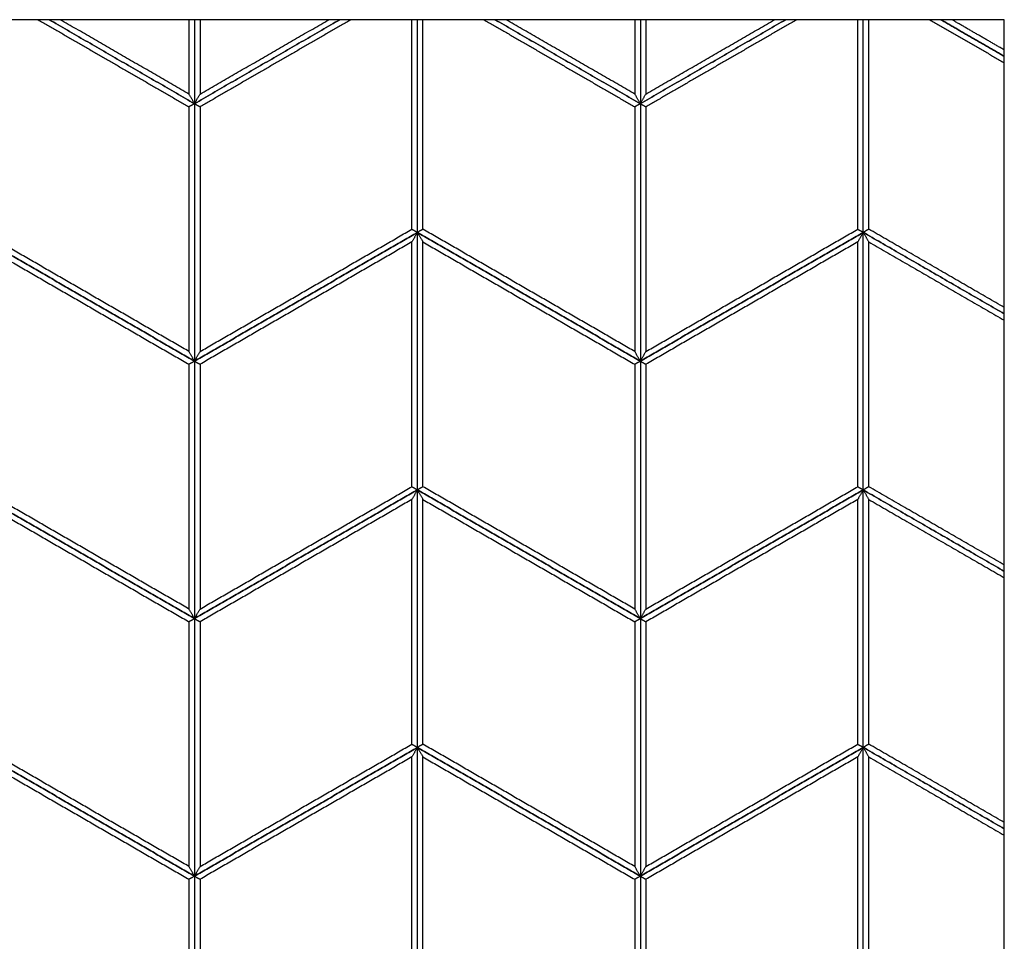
# Model space of a CAD drawing. Header units: millimetres. Extents: x 3130.24 to 3136.88, y 1607.75 to 1610.07.
# Tile 4 of 19: x 3131.3 to 3132.06, y 1608.46 to 1609.18. Entities that reach past the tile are written whole.
import ezdxf

# ---------------------------------------------------------------- set-up
doc = ezdxf.new("R2010")
doc.units = ezdxf.units.MM
doc.layers.add('Make2D', color=7, linetype='Continuous', true_color=0x000000)
doc.layers.add('Make2D$Visible$Curves', color=7, linetype='Continuous', true_color=0x000000)

# ---------------------------------------------------------------- blocks, each defined once
blk = doc.blocks.new('Cissus1')
at = {"layer": 'Make2D'}
blk.add_lwpolyline([(3132.06472, 1607.74874), (3132.06472, 1609.18103), (3130.63242, 1609.18103), (3130.63242, 1607.74874)], close=True, dxfattribs=at)
at = {"layer": 'Make2D$Visible$Curves', "color": 18, "lineweight": -3, "true_color": 0x000000}
for points, degree in [([(3131.31364, 1609.18103), (3131.37228, 1609.14718), (3131.43092, 1609.11332)], 2), ([(3131.43521, 1609.1158), (3131.37872, 1609.14842), (3131.32223, 1609.18103)], 2), ([(3131.32223, 1609.18103), (3131.37872, 1609.14842), (3131.43521, 1609.1158)], 2), ([(3131.43092, 1609.12325), (3131.38087, 1609.15214), (3131.33083, 1609.18103)], 2), ([(3131.43092, 1609.18103), (3131.43092, 1609.15214), (3131.43092, 1609.12325)], 2), ([(3131.43521, 1609.18103), (3131.43521, 1609.14842), (3131.43521, 1609.1158)], 2), ([(3131.43521, 1609.1158), (3131.4917, 1609.14842), (3131.54819, 1609.18103)], 2), ([(3131.43521, 1609.18103), (3131.43521, 1609.14842), (3131.43521, 1609.1158)], 2), ([(3131.54819, 1609.18103), (3131.4917, 1609.14842), (3131.43521, 1609.1158)], 2), ([(3131.43951, 1609.18103), (3131.43951, 1609.15214), (3131.43951, 1609.12325)], 2), ([(3131.43951, 1609.12325), (3131.48955, 1609.15214), (3131.5396, 1609.18103)], 2), ([(3131.55679, 1609.18103), (3131.49815, 1609.14718), (3131.43951, 1609.11332)], 2), ([(3131.6042, 1609.01824), (3131.6042, 1609.09964), (3131.6042, 1609.18103)], 2), ([(3131.6085, 1609.01576), (3131.6085, 1609.0984), (3131.6085, 1609.18103)], 2), ([(3131.6085, 1609.01576), (3131.6085, 1609.0984), (3131.6085, 1609.18103)], 2), ([(3131.61279, 1609.01824), (3131.61279, 1609.09964), (3131.61279, 1609.18103)], 2), ([(3131.66021, 1609.18103), (3131.71885, 1609.14718), (3131.77748, 1609.11332)], 2), ([(3131.78178, 1609.1158), (3131.72529, 1609.14842), (3131.6688, 1609.18103)], 2), ([(3131.6688, 1609.18103), (3131.72529, 1609.14842), (3131.78178, 1609.1158)], 2), ([(3131.77748, 1609.12325), (3131.72744, 1609.15214), (3131.67739, 1609.18103)], 2), ([(3131.77748, 1609.18103), (3131.77748, 1609.15214), (3131.77748, 1609.12325)], 2), ([(3131.78178, 1609.18103), (3131.78178, 1609.14842), (3131.78178, 1609.1158)], 2), ([(3131.78178, 1609.18103), (3131.78178, 1609.14842), (3131.78178, 1609.1158)], 2), ([(3131.78178, 1609.1158), (3131.83827, 1609.14842), (3131.89476, 1609.18103)], 2), ([(3131.89476, 1609.18103), (3131.83827, 1609.14842), (3131.78178, 1609.1158)], 2), ([(3131.78608, 1609.18103), (3131.78608, 1609.15214), (3131.78608, 1609.12325)], 2), ([(3131.78608, 1609.12325), (3131.83612, 1609.15214), (3131.88617, 1609.18103)], 2), ([(3131.90336, 1609.18103), (3131.84472, 1609.14718), (3131.78608, 1609.11332)], 2), ([(3131.95077, 1609.01824), (3131.95077, 1609.09964), (3131.95077, 1609.18103)], 2), ([(3131.95507, 1609.01576), (3131.95507, 1609.0984), (3131.95507, 1609.18103)], 2), ([(3131.95507, 1609.01576), (3131.95507, 1609.0984), (3131.95507, 1609.18103)], 2), ([(3131.95936, 1609.01824), (3131.95936, 1609.09964), (3131.95936, 1609.18103)], 2), ([(3132.00678, 1609.18103), (3132.03575, 1609.16431), (3132.06472, 1609.14758)], 2), ([(3132.06472, 1609.15254), (3132.04004, 1609.16679), (3132.01537, 1609.18103)], 2), ([(3132.01537, 1609.18103), (3132.04004, 1609.16679), (3132.06472, 1609.15254)], 2), ([(3132.06472, 1609.1575), (3132.04434, 1609.16927), (3132.02396, 1609.18103)], 2), ([(3131.43521, 1609.1158), (3131.43505, 1609.11608), (3131.43474, 1609.11663), (3131.43426, 1609.11746), (3131.43378, 1609.11829), (3131.4333, 1609.11911), (3131.43283, 1609.11994), (3131.43235, 1609.12077), (3131.43187, 1609.12159), (3131.43139, 1609.12242), (3131.43107, 1609.12297), (3131.43092, 1609.12325)], 3), ([(3131.43521, 1609.1158), (3131.43537, 1609.11608), (3131.43569, 1609.11663), (3131.43617, 1609.11746), (3131.43664, 1609.11829), (3131.43712, 1609.11911), (3131.4376, 1609.11994), (3131.43808, 1609.12077), (3131.43855, 1609.12159), (3131.43903, 1609.12242), (3131.43935, 1609.12297), (3131.43951, 1609.12325)], 3), ([(3131.78178, 1609.1158), (3131.78162, 1609.11608), (3131.7813, 1609.11663), (3131.78083, 1609.11746), (3131.78035, 1609.11829), (3131.77987, 1609.11911), (3131.77939, 1609.11994), (3131.77892, 1609.12077), (3131.77844, 1609.12159), (3131.77796, 1609.12242), (3131.77764, 1609.12297), (3131.77748, 1609.12325)], 3), ([(3131.78178, 1609.1158), (3131.78194, 1609.11608), (3131.78226, 1609.11663), (3131.78274, 1609.11746), (3131.78321, 1609.11829), (3131.78369, 1609.11911), (3131.78417, 1609.11994), (3131.78465, 1609.12077), (3131.78512, 1609.12159), (3131.7856, 1609.12242), (3131.78592, 1609.12297), (3131.78608, 1609.12325)], 3), ([(3131.43521, 1609.1158), (3131.43505, 1609.11571), (3131.43474, 1609.11553), (3131.43426, 1609.11525), (3131.43378, 1609.11498), (3131.4333, 1609.1147), (3131.43283, 1609.11443), (3131.43235, 1609.11415), (3131.43187, 1609.11388), (3131.43139, 1609.1136), (3131.43107, 1609.11342), (3131.43092, 1609.11332)], 3), ([(3131.43092, 1609.11332), (3131.43092, 1609.01824), (3131.43092, 1608.92316)], 2), ([(3131.43521, 1609.1158), (3131.43521, 1609.01576), (3131.43521, 1608.91571)], 2), ([(3131.43521, 1609.1158), (3131.43537, 1609.11571), (3131.43569, 1609.11553), (3131.43617, 1609.11525), (3131.43664, 1609.11498), (3131.43712, 1609.1147), (3131.4376, 1609.11443), (3131.43808, 1609.11415), (3131.43855, 1609.11388), (3131.43903, 1609.1136), (3131.43935, 1609.11342), (3131.43951, 1609.11332)], 3), ([(3131.43521, 1609.1158), (3131.43521, 1609.01576), (3131.43521, 1608.91571)], 2), ([(3131.43951, 1609.11332), (3131.43951, 1609.01824), (3131.43951, 1608.92316)], 2), ([(3131.78178, 1609.1158), (3131.78162, 1609.11571), (3131.7813, 1609.11553), (3131.78083, 1609.11525), (3131.78035, 1609.11498), (3131.77987, 1609.1147), (3131.77939, 1609.11443), (3131.77892, 1609.11415), (3131.77844, 1609.11388), (3131.77796, 1609.1136), (3131.77764, 1609.11342), (3131.77748, 1609.11332)], 3), ([(3131.77748, 1609.11332), (3131.77748, 1609.01824), (3131.77748, 1608.92316)], 2), ([(3131.78178, 1609.1158), (3131.78178, 1609.01576), (3131.78178, 1608.91571)], 2), ([(3131.78178, 1609.1158), (3131.78178, 1609.01576), (3131.78178, 1608.91571)], 2), ([(3131.78178, 1609.1158), (3131.78194, 1609.11571), (3131.78226, 1609.11553), (3131.78274, 1609.11525), (3131.78321, 1609.11498), (3131.78369, 1609.1147), (3131.78417, 1609.11443), (3131.78465, 1609.11415), (3131.78512, 1609.11388), (3131.7856, 1609.1136), (3131.78592, 1609.11342), (3131.78608, 1609.11332)], 3), ([(3131.78608, 1609.11332), (3131.78608, 1609.01824), (3131.78608, 1608.92316)], 2), ([(3131.43092, 1608.92316), (3131.34857, 1608.9707), (3131.26622, 1609.01824)], 2), ([(3131.43951, 1608.92316), (3131.52185, 1608.9707), (3131.6042, 1609.01824)], 2), ([(3131.6042, 1609.01824), (3131.60436, 1609.01815), (3131.60468, 1609.01796), (3131.60516, 1609.01769), (3131.60563, 1609.01741), (3131.60611, 1609.01714), (3131.60659, 1609.01686), (3131.60706, 1609.01659), (3131.60754, 1609.01631), (3131.60802, 1609.01603), (3131.60834, 1609.01585), (3131.6085, 1609.01576)], 3), ([(3131.61279, 1609.01824), (3131.61263, 1609.01815), (3131.61232, 1609.01796), (3131.61184, 1609.01769), (3131.61136, 1609.01741), (3131.61088, 1609.01714), (3131.61041, 1609.01686), (3131.60993, 1609.01659), (3131.60945, 1609.01631), (3131.60897, 1609.01603), (3131.60866, 1609.01585), (3131.6085, 1609.01576)], 3), ([(3131.77748, 1608.92316), (3131.69514, 1608.9707), (3131.61279, 1609.01824)], 2), ([(3131.78608, 1608.92316), (3131.86842, 1608.9707), (3131.95077, 1609.01824)], 2), ([(3131.95077, 1609.01824), (3131.95093, 1609.01815), (3131.95125, 1609.01796), (3131.95172, 1609.01769), (3131.9522, 1609.01741), (3131.95268, 1609.01714), (3131.95316, 1609.01686), (3131.95363, 1609.01659), (3131.95411, 1609.01631), (3131.95459, 1609.01603), (3131.95491, 1609.01585), (3131.95507, 1609.01576)], 3), ([(3131.95936, 1609.01824), (3131.9592, 1609.01815), (3131.95889, 1609.01796), (3131.95841, 1609.01769), (3131.95793, 1609.01741), (3131.95745, 1609.01714), (3131.95698, 1609.01686), (3131.9565, 1609.01659), (3131.95602, 1609.01631), (3131.95554, 1609.01603), (3131.95523, 1609.01585), (3131.95507, 1609.01576)], 3), ([(3132.06472, 1608.95741), (3132.01204, 1608.98783), (3131.95936, 1609.01824)], 2), ([(3131.26193, 1609.01576), (3131.34857, 1608.96574), (3131.43521, 1608.91571)], 2), ([(3131.43521, 1608.91571), (3131.34857, 1608.96574), (3131.26193, 1609.01576)], 2), ([(3131.6085, 1609.01576), (3131.52185, 1608.96574), (3131.43521, 1608.91571)], 2), ([(3131.43521, 1608.91571), (3131.52185, 1608.96574), (3131.6085, 1609.01576)], 2), ([(3131.6085, 1609.01576), (3131.60834, 1609.01548), (3131.60802, 1609.01493), (3131.60754, 1609.01411), (3131.60706, 1609.01328), (3131.60659, 1609.01245), (3131.60611, 1609.01162), (3131.60563, 1609.0108), (3131.60516, 1609.00997), (3131.60468, 1609.00914), (3131.60436, 1609.00859), (3131.6042, 1609.00832)], 3), ([(3131.6085, 1608.81567), (3131.6085, 1608.91571), (3131.6085, 1609.01576)], 2), ([(3131.6085, 1608.81567), (3131.6085, 1608.91571), (3131.6085, 1609.01576)], 2), ([(3131.6085, 1609.01576), (3131.69514, 1608.96574), (3131.78178, 1608.91571)], 2), ([(3131.6085, 1609.01576), (3131.60866, 1609.01548), (3131.60897, 1609.01493), (3131.60945, 1609.01411), (3131.60993, 1609.01328), (3131.61041, 1609.01245), (3131.61088, 1609.01162), (3131.61136, 1609.0108), (3131.61184, 1609.00997), (3131.61232, 1609.00914), (3131.61263, 1609.00859), (3131.61279, 1609.00832)], 3), ([(3131.78178, 1608.91571), (3131.69514, 1608.96574), (3131.6085, 1609.01576)], 2), ([(3131.95507, 1609.01576), (3131.86842, 1608.96574), (3131.78178, 1608.91571)], 2), ([(3131.78178, 1608.91571), (3131.86842, 1608.96574), (3131.95507, 1609.01576)], 2), ([(3131.95507, 1609.01576), (3131.95491, 1609.01548), (3131.95459, 1609.01493), (3131.95411, 1609.01411), (3131.95363, 1609.01328), (3131.95316, 1609.01245), (3131.95268, 1609.01162), (3131.9522, 1609.0108), (3131.95172, 1609.00997), (3131.95125, 1609.00914), (3131.95093, 1609.00859), (3131.95077, 1609.00832)], 3), ([(3131.95507, 1608.81567), (3131.95507, 1608.91571), (3131.95507, 1609.01576)], 2), ([(3131.95507, 1609.01576), (3131.95523, 1609.01548), (3131.95554, 1609.01493), (3131.95602, 1609.01411), (3131.9565, 1609.01328), (3131.95698, 1609.01245), (3131.95745, 1609.01162), (3131.95793, 1609.0108), (3131.95841, 1609.00997), (3131.95889, 1609.00914), (3131.9592, 1609.00859), (3131.95936, 1609.00832)], 3), ([(3131.95507, 1608.81567), (3131.95507, 1608.91571), (3131.95507, 1609.01576)], 2), ([(3131.95507, 1609.01576), (3132.00989, 1608.98411), (3132.06472, 1608.95245)], 2), ([(3132.06472, 1608.95245), (3132.00989, 1608.98411), (3131.95507, 1609.01576)], 2), ([(3131.26622, 1609.00832), (3131.34857, 1608.96077), (3131.43092, 1608.91323)], 2), ([(3131.6042, 1609.00832), (3131.52185, 1608.96077), (3131.43951, 1608.91323)], 2), ([(3131.6042, 1608.81815), (3131.6042, 1608.91323), (3131.6042, 1609.00832)], 2), ([(3131.61279, 1608.81815), (3131.61279, 1608.91323), (3131.61279, 1609.00832)], 2), ([(3131.61279, 1609.00832), (3131.69514, 1608.96077), (3131.77748, 1608.91323)], 2), ([(3131.95077, 1609.00832), (3131.86842, 1608.96077), (3131.78608, 1608.91323)], 2), ([(3131.95077, 1608.81815), (3131.95077, 1608.91323), (3131.95077, 1609.00832)], 2), ([(3131.95936, 1608.81815), (3131.95936, 1608.91323), (3131.95936, 1609.00832)], 2), ([(3131.95936, 1609.00832), (3132.01204, 1608.9779), (3132.06472, 1608.94749)], 2), ([(3131.43521, 1608.91571), (3131.43505, 1608.91599), (3131.43474, 1608.91654), (3131.43426, 1608.91737), (3131.43378, 1608.91819), (3131.4333, 1608.91902), (3131.43283, 1608.91985), (3131.43235, 1608.92067), (3131.43187, 1608.9215), (3131.43139, 1608.92233), (3131.43107, 1608.92288), (3131.43092, 1608.92316)], 3), ([(3131.43521, 1608.91571), (3131.43537, 1608.91599), (3131.43569, 1608.91654), (3131.43617, 1608.91737), (3131.43664, 1608.91819), (3131.43712, 1608.91902), (3131.4376, 1608.91985), (3131.43808, 1608.92067), (3131.43855, 1608.9215), (3131.43903, 1608.92233), (3131.43935, 1608.92288), (3131.43951, 1608.92316)], 3), ([(3131.78178, 1608.91571), (3131.78162, 1608.91599), (3131.7813, 1608.91654), (3131.78083, 1608.91737), (3131.78035, 1608.91819), (3131.77987, 1608.91902), (3131.77939, 1608.91985), (3131.77892, 1608.92067), (3131.77844, 1608.9215), (3131.77796, 1608.92233), (3131.77764, 1608.92288), (3131.77748, 1608.92316)], 3), ([(3131.78178, 1608.91571), (3131.78194, 1608.91599), (3131.78226, 1608.91654), (3131.78274, 1608.91737), (3131.78321, 1608.91819), (3131.78369, 1608.91902), (3131.78417, 1608.91985), (3131.78465, 1608.92067), (3131.78512, 1608.9215), (3131.7856, 1608.92233), (3131.78592, 1608.92288), (3131.78608, 1608.92316)], 3), ([(3131.43521, 1608.91571), (3131.43505, 1608.91562), (3131.43474, 1608.91544), (3131.43426, 1608.91516), (3131.43378, 1608.91489), (3131.4333, 1608.91461), (3131.43283, 1608.91433), (3131.43235, 1608.91406), (3131.43187, 1608.91378), (3131.43139, 1608.91351), (3131.43107, 1608.91332), (3131.43092, 1608.91323)], 3), ([(3131.43092, 1608.91323), (3131.43092, 1608.81815), (3131.43092, 1608.72306)], 2), ([(3131.43521, 1608.91571), (3131.43521, 1608.81567), (3131.43521, 1608.71562)], 2), ([(3131.43521, 1608.91571), (3131.43537, 1608.91562), (3131.43569, 1608.91544), (3131.43617, 1608.91516), (3131.43664, 1608.91489), (3131.43712, 1608.91461), (3131.4376, 1608.91433), (3131.43808, 1608.91406), (3131.43855, 1608.91378), (3131.43903, 1608.91351), (3131.43935, 1608.91332), (3131.43951, 1608.91323)], 3), ([(3131.43521, 1608.91571), (3131.43521, 1608.81567), (3131.43521, 1608.71562)], 2), ([(3131.43951, 1608.91323), (3131.43951, 1608.81815), (3131.43951, 1608.72306)], 2), ([(3131.78178, 1608.91571), (3131.78162, 1608.91562), (3131.7813, 1608.91544), (3131.78083, 1608.91516), (3131.78035, 1608.91489), (3131.77987, 1608.91461), (3131.77939, 1608.91433), (3131.77892, 1608.91406), (3131.77844, 1608.91378), (3131.77796, 1608.91351), (3131.77764, 1608.91332), (3131.77748, 1608.91323)], 3), ([(3131.77748, 1608.91323), (3131.77748, 1608.81815), (3131.77748, 1608.72306)], 2), ([(3131.78178, 1608.91571), (3131.78178, 1608.81567), (3131.78178, 1608.71562)], 2), ([(3131.78178, 1608.91571), (3131.78178, 1608.81567), (3131.78178, 1608.71562)], 2), ([(3131.78178, 1608.91571), (3131.78194, 1608.91562), (3131.78226, 1608.91544), (3131.78274, 1608.91516), (3131.78321, 1608.91489), (3131.78369, 1608.91461), (3131.78417, 1608.91433), (3131.78465, 1608.91406), (3131.78512, 1608.91378), (3131.7856, 1608.91351), (3131.78592, 1608.91332), (3131.78608, 1608.91323)], 3), ([(3131.78608, 1608.91323), (3131.78608, 1608.81815), (3131.78608, 1608.72306)], 2), ([(3131.43092, 1608.72306), (3131.34857, 1608.77061), (3131.26622, 1608.81815)], 2), ([(3131.43951, 1608.72306), (3131.52185, 1608.77061), (3131.6042, 1608.81815)], 2), ([(3131.6042, 1608.81815), (3131.60436, 1608.81806), (3131.60468, 1608.81787), (3131.60516, 1608.8176), (3131.60563, 1608.81732), (3131.60611, 1608.81705), (3131.60659, 1608.81677), (3131.60706, 1608.81649), (3131.60754, 1608.81622), (3131.60802, 1608.81594), (3131.60834, 1608.81576), (3131.6085, 1608.81567)], 3), ([(3131.61279, 1608.81815), (3131.61263, 1608.81806), (3131.61232, 1608.81787), (3131.61184, 1608.8176), (3131.61136, 1608.81732), (3131.61088, 1608.81705), (3131.61041, 1608.81677), (3131.60993, 1608.81649), (3131.60945, 1608.81622), (3131.60897, 1608.81594), (3131.60866, 1608.81576), (3131.6085, 1608.81567)], 3), ([(3131.77748, 1608.72306), (3131.69514, 1608.77061), (3131.61279, 1608.81815)], 2), ([(3131.78608, 1608.72306), (3131.86842, 1608.77061), (3131.95077, 1608.81815)], 2), ([(3131.95077, 1608.81815), (3131.95093, 1608.81806), (3131.95125, 1608.81787), (3131.95172, 1608.8176), (3131.9522, 1608.81732), (3131.95268, 1608.81705), (3131.95316, 1608.81677), (3131.95363, 1608.81649), (3131.95411, 1608.81622), (3131.95459, 1608.81594), (3131.95491, 1608.81576), (3131.95507, 1608.81567)], 3), ([(3131.95936, 1608.81815), (3131.9592, 1608.81806), (3131.95889, 1608.81787), (3131.95841, 1608.8176), (3131.95793, 1608.81732), (3131.95745, 1608.81705), (3131.95698, 1608.81677), (3131.9565, 1608.81649), (3131.95602, 1608.81622), (3131.95554, 1608.81594), (3131.95523, 1608.81576), (3131.95507, 1608.81567)], 3), ([(3132.06472, 1608.75732), (3132.01204, 1608.78773), (3131.95936, 1608.81815)], 2), ([(3131.26193, 1608.81567), (3131.34857, 1608.76564), (3131.43521, 1608.71562)], 2), ([(3131.43521, 1608.71562), (3131.34857, 1608.76564), (3131.26193, 1608.81567)], 2), ([(3131.6085, 1608.81567), (3131.52185, 1608.76564), (3131.43521, 1608.71562)], 2), ([(3131.43521, 1608.71562), (3131.52185, 1608.76564), (3131.6085, 1608.81567)], 2), ([(3131.6085, 1608.81567), (3131.60834, 1608.81539), (3131.60802, 1608.81484), (3131.60754, 1608.81401), (3131.60706, 1608.81319), (3131.60659, 1608.81236), (3131.60611, 1608.81153), (3131.60563, 1608.81071), (3131.60516, 1608.80988), (3131.60468, 1608.80905), (3131.60436, 1608.8085), (3131.6042, 1608.80822)], 3), ([(3131.6085, 1608.61558), (3131.6085, 1608.71562), (3131.6085, 1608.81567)], 2), ([(3131.6085, 1608.61558), (3131.6085, 1608.71562), (3131.6085, 1608.81567)], 2), ([(3131.6085, 1608.81567), (3131.69514, 1608.76564), (3131.78178, 1608.71562)], 2), ([(3131.6085, 1608.81567), (3131.60866, 1608.81539), (3131.60897, 1608.81484), (3131.60945, 1608.81401), (3131.60993, 1608.81319), (3131.61041, 1608.81236), (3131.61088, 1608.81153), (3131.61136, 1608.81071), (3131.61184, 1608.80988), (3131.61232, 1608.80905), (3131.61263, 1608.8085), (3131.61279, 1608.80822)], 3), ([(3131.78178, 1608.71562), (3131.69514, 1608.76564), (3131.6085, 1608.81567)], 2), ([(3131.95507, 1608.81567), (3131.86842, 1608.76564), (3131.78178, 1608.71562)], 2), ([(3131.78178, 1608.71562), (3131.86842, 1608.76564), (3131.95507, 1608.81567)], 2), ([(3131.95507, 1608.81567), (3131.95491, 1608.81539), (3131.95459, 1608.81484), (3131.95411, 1608.81401), (3131.95363, 1608.81319), (3131.95316, 1608.81236), (3131.95268, 1608.81153), (3131.9522, 1608.81071), (3131.95172, 1608.80988), (3131.95125, 1608.80905), (3131.95093, 1608.8085), (3131.95077, 1608.80822)], 3), ([(3131.95507, 1608.61558), (3131.95507, 1608.71562), (3131.95507, 1608.81567)], 2), ([(3131.95507, 1608.81567), (3131.95523, 1608.81539), (3131.95554, 1608.81484), (3131.95602, 1608.81401), (3131.9565, 1608.81319), (3131.95698, 1608.81236), (3131.95745, 1608.81153), (3131.95793, 1608.81071), (3131.95841, 1608.80988), (3131.95889, 1608.80905), (3131.9592, 1608.8085), (3131.95936, 1608.80822)], 3), ([(3131.95507, 1608.61558), (3131.95507, 1608.71562), (3131.95507, 1608.81567)], 2), ([(3131.95507, 1608.81567), (3132.00989, 1608.78401), (3132.06472, 1608.75236)], 2), ([(3132.06472, 1608.75236), (3132.00989, 1608.78401), (3131.95507, 1608.81567)], 2), ([(3131.26622, 1608.80822), (3131.34857, 1608.76068), (3131.43092, 1608.71314)], 2), ([(3131.6042, 1608.80822), (3131.52185, 1608.76068), (3131.43951, 1608.71314)], 2), ([(3131.6042, 1608.61806), (3131.6042, 1608.71314), (3131.6042, 1608.80822)], 2), ([(3131.61279, 1608.61806), (3131.61279, 1608.71314), (3131.61279, 1608.80822)], 2), ([(3131.61279, 1608.80822), (3131.69514, 1608.76068), (3131.77748, 1608.71314)], 2), ([(3131.95077, 1608.80822), (3131.86842, 1608.76068), (3131.78608, 1608.71314)], 2), ([(3131.95077, 1608.61806), (3131.95077, 1608.71314), (3131.95077, 1608.80822)], 2), ([(3131.95936, 1608.61806), (3131.95936, 1608.71314), (3131.95936, 1608.80822)], 2), ([(3131.95936, 1608.80822), (3132.01204, 1608.77781), (3132.06472, 1608.7474)], 2), ([(3131.43521, 1608.71562), (3131.43505, 1608.7159), (3131.43474, 1608.71645), (3131.43426, 1608.71728), (3131.43378, 1608.7181), (3131.4333, 1608.71893), (3131.43283, 1608.71976), (3131.43235, 1608.72058), (3131.43187, 1608.72141), (3131.43139, 1608.72224), (3131.43107, 1608.72279), (3131.43092, 1608.72306)], 3), ([(3131.43521, 1608.71562), (3131.43537, 1608.7159), (3131.43569, 1608.71645), (3131.43617, 1608.71728), (3131.43664, 1608.7181), (3131.43712, 1608.71893), (3131.4376, 1608.71976), (3131.43808, 1608.72058), (3131.43855, 1608.72141), (3131.43903, 1608.72224), (3131.43935, 1608.72279), (3131.43951, 1608.72306)], 3), ([(3131.78178, 1608.71562), (3131.78162, 1608.7159), (3131.7813, 1608.71645), (3131.78083, 1608.71728), (3131.78035, 1608.7181), (3131.77987, 1608.71893), (3131.77939, 1608.71976), (3131.77892, 1608.72058), (3131.77844, 1608.72141), (3131.77796, 1608.72224), (3131.77764, 1608.72279), (3131.77748, 1608.72306)], 3), ([(3131.78178, 1608.71562), (3131.78194, 1608.7159), (3131.78226, 1608.71645), (3131.78274, 1608.71728), (3131.78321, 1608.7181), (3131.78369, 1608.71893), (3131.78417, 1608.71976), (3131.78465, 1608.72058), (3131.78512, 1608.72141), (3131.7856, 1608.72224), (3131.78592, 1608.72279), (3131.78608, 1608.72306)], 3), ([(3131.43521, 1608.71562), (3131.43505, 1608.71553), (3131.43474, 1608.71535), (3131.43426, 1608.71507), (3131.43378, 1608.71479), (3131.4333, 1608.71452), (3131.43283, 1608.71424), (3131.43235, 1608.71397), (3131.43187, 1608.71369), (3131.43139, 1608.71342), (3131.43107, 1608.71323), (3131.43092, 1608.71314)], 3), ([(3131.43092, 1608.71314), (3131.43092, 1608.61806), (3131.43092, 1608.52297)], 2), ([(3131.43521, 1608.71562), (3131.43521, 1608.61558), (3131.43521, 1608.51553)], 2), ([(3131.43521, 1608.71562), (3131.43537, 1608.71553), (3131.43569, 1608.71535), (3131.43617, 1608.71507), (3131.43664, 1608.71479), (3131.43712, 1608.71452), (3131.4376, 1608.71424), (3131.43808, 1608.71397), (3131.43855, 1608.71369), (3131.43903, 1608.71342), (3131.43935, 1608.71323), (3131.43951, 1608.71314)], 3), ([(3131.43521, 1608.71562), (3131.43521, 1608.61558), (3131.43521, 1608.51553)], 2), ([(3131.43951, 1608.71314), (3131.43951, 1608.61806), (3131.43951, 1608.52297)], 2), ([(3131.78178, 1608.71562), (3131.78162, 1608.71553), (3131.7813, 1608.71535), (3131.78083, 1608.71507), (3131.78035, 1608.71479), (3131.77987, 1608.71452), (3131.77939, 1608.71424), (3131.77892, 1608.71397), (3131.77844, 1608.71369), (3131.77796, 1608.71342), (3131.77764, 1608.71323), (3131.77748, 1608.71314)], 3), ([(3131.77748, 1608.71314), (3131.77748, 1608.61806), (3131.77748, 1608.52297)], 2), ([(3131.78178, 1608.71562), (3131.78178, 1608.61558), (3131.78178, 1608.51553)], 2), ([(3131.78178, 1608.71562), (3131.78178, 1608.61558), (3131.78178, 1608.51553)], 2), ([(3131.78178, 1608.71562), (3131.78194, 1608.71553), (3131.78226, 1608.71535), (3131.78274, 1608.71507), (3131.78321, 1608.71479), (3131.78369, 1608.71452), (3131.78417, 1608.71424), (3131.78465, 1608.71397), (3131.78512, 1608.71369), (3131.7856, 1608.71342), (3131.78592, 1608.71323), (3131.78608, 1608.71314)], 3), ([(3131.78608, 1608.71314), (3131.78608, 1608.61806), (3131.78608, 1608.52297)], 2), ([(3131.43521, 1608.51553), (3131.34857, 1608.56555), (3131.26193, 1608.61558)], 2), ([(3131.26193, 1608.61558), (3131.34857, 1608.56555), (3131.43521, 1608.51553)], 2), ([(3131.43092, 1608.52297), (3131.34857, 1608.57051), (3131.26622, 1608.61806)], 2), ([(3131.43521, 1608.51553), (3131.52185, 1608.56555), (3131.6085, 1608.61558)], 2), ([(3131.6085, 1608.61558), (3131.52185, 1608.56555), (3131.43521, 1608.51553)], 2), ([(3131.43951, 1608.52297), (3131.52185, 1608.57051), (3131.6042, 1608.61806)], 2), ([(3131.6042, 1608.61806), (3131.60436, 1608.61796), (3131.60468, 1608.61778), (3131.60516, 1608.6175), (3131.60563, 1608.61723), (3131.60611, 1608.61695), (3131.60659, 1608.61668), (3131.60706, 1608.6164), (3131.60754, 1608.61613), (3131.60802, 1608.61585), (3131.60834, 1608.61567), (3131.6085, 1608.61558)], 3), ([(3131.6085, 1608.61558), (3131.60834, 1608.6153), (3131.60802, 1608.61475), (3131.60754, 1608.61392), (3131.60706, 1608.61309), (3131.60659, 1608.61227), (3131.60611, 1608.61144), (3131.60563, 1608.61061), (3131.60516, 1608.60979), (3131.60468, 1608.60896), (3131.60436, 1608.60841), (3131.6042, 1608.60813)], 3), ([(3131.61279, 1608.61806), (3131.61263, 1608.61796), (3131.61232, 1608.61778), (3131.61184, 1608.6175), (3131.61136, 1608.61723), (3131.61088, 1608.61695), (3131.61041, 1608.61668), (3131.60993, 1608.6164), (3131.60945, 1608.61613), (3131.60897, 1608.61585), (3131.60866, 1608.61567), (3131.6085, 1608.61558)], 3), ([(3131.78178, 1608.51553), (3131.69514, 1608.56555), (3131.6085, 1608.61558)], 2), ([(3131.6085, 1608.41548), (3131.6085, 1608.51553), (3131.6085, 1608.61558)], 2), ([(3131.6085, 1608.41548), (3131.6085, 1608.51553), (3131.6085, 1608.61558)], 2), ([(3131.6085, 1608.61558), (3131.69514, 1608.56555), (3131.78178, 1608.51553)], 2), ([(3131.6085, 1608.61558), (3131.60866, 1608.6153), (3131.60897, 1608.61475), (3131.60945, 1608.61392), (3131.60993, 1608.61309), (3131.61041, 1608.61227), (3131.61088, 1608.61144), (3131.61136, 1608.61061), (3131.61184, 1608.60979), (3131.61232, 1608.60896), (3131.61263, 1608.60841), (3131.61279, 1608.60813)], 3), ([(3131.77748, 1608.52297), (3131.69514, 1608.57051), (3131.61279, 1608.61806)], 2), ([(3131.78178, 1608.51553), (3131.86842, 1608.56555), (3131.95507, 1608.61558)], 2), ([(3131.95507, 1608.61558), (3131.86842, 1608.56555), (3131.78178, 1608.51553)], 2), ([(3131.78608, 1608.52297), (3131.86842, 1608.57051), (3131.95077, 1608.61806)], 2), ([(3131.95077, 1608.61806), (3131.95093, 1608.61796), (3131.95125, 1608.61778), (3131.95172, 1608.6175), (3131.9522, 1608.61723), (3131.95268, 1608.61695), (3131.95316, 1608.61668), (3131.95363, 1608.6164), (3131.95411, 1608.61613), (3131.95459, 1608.61585), (3131.95491, 1608.61567), (3131.95507, 1608.61558)], 3), ([(3131.95507, 1608.61558), (3131.95491, 1608.6153), (3131.95459, 1608.61475), (3131.95411, 1608.61392), (3131.95363, 1608.61309), (3131.95316, 1608.61227), (3131.95268, 1608.61144), (3131.9522, 1608.61061), (3131.95172, 1608.60979), (3131.95125, 1608.60896), (3131.95093, 1608.60841), (3131.95077, 1608.60813)], 3), ([(3131.95936, 1608.61806), (3131.9592, 1608.61796), (3131.95889, 1608.61778), (3131.95841, 1608.6175), (3131.95793, 1608.61723), (3131.95745, 1608.61695), (3131.95698, 1608.61668), (3131.9565, 1608.6164), (3131.95602, 1608.61613), (3131.95554, 1608.61585), (3131.95523, 1608.61567), (3131.95507, 1608.61558)], 3), ([(3131.95507, 1608.41548), (3131.95507, 1608.51553), (3131.95507, 1608.61558)], 2), ([(3131.95507, 1608.61558), (3131.95523, 1608.6153), (3131.95554, 1608.61475), (3131.95602, 1608.61392), (3131.9565, 1608.61309), (3131.95698, 1608.61227), (3131.95745, 1608.61144), (3131.95793, 1608.61061), (3131.95841, 1608.60979), (3131.95889, 1608.60896), (3131.9592, 1608.60841), (3131.95936, 1608.60813)], 3), ([(3131.95507, 1608.41548), (3131.95507, 1608.51553), (3131.95507, 1608.61558)], 2), ([(3132.06472, 1608.55227), (3132.00989, 1608.58392), (3131.95507, 1608.61558)], 2), ([(3131.95507, 1608.61558), (3132.00989, 1608.58392), (3132.06472, 1608.55227)], 2), ([(3132.06472, 1608.55723), (3132.01204, 1608.58764), (3131.95936, 1608.61806)], 2), ([(3131.26622, 1608.60813), (3131.34857, 1608.56059), (3131.43092, 1608.51305)], 2), ([(3131.6042, 1608.60813), (3131.52185, 1608.56059), (3131.43951, 1608.51305)], 2), ([(3131.6042, 1608.41796), (3131.6042, 1608.51305), (3131.6042, 1608.60813)], 2), ([(3131.61279, 1608.41796), (3131.61279, 1608.51305), (3131.61279, 1608.60813)], 2), ([(3131.61279, 1608.60813), (3131.69514, 1608.56059), (3131.77748, 1608.51305)], 2), ([(3131.95077, 1608.60813), (3131.86842, 1608.56059), (3131.78608, 1608.51305)], 2), ([(3131.95077, 1608.41796), (3131.95077, 1608.51305), (3131.95077, 1608.60813)], 2), ([(3131.95936, 1608.41796), (3131.95936, 1608.51305), (3131.95936, 1608.60813)], 2), ([(3131.95936, 1608.60813), (3132.01204, 1608.57772), (3132.06472, 1608.54731)], 2), ([(3131.43521, 1608.51553), (3131.43505, 1608.51581), (3131.43474, 1608.51636), (3131.43426, 1608.51718), (3131.43378, 1608.51801), (3131.4333, 1608.51884), (3131.43283, 1608.51966), (3131.43235, 1608.52049), (3131.43187, 1608.52132), (3131.43139, 1608.52214), (3131.43107, 1608.5227), (3131.43092, 1608.52297)], 3), ([(3131.43521, 1608.51553), (3131.43537, 1608.51581), (3131.43569, 1608.51636), (3131.43617, 1608.51718), (3131.43664, 1608.51801), (3131.43712, 1608.51884), (3131.4376, 1608.51966), (3131.43808, 1608.52049), (3131.43855, 1608.52132), (3131.43903, 1608.52214), (3131.43935, 1608.5227), (3131.43951, 1608.52297)], 3), ([(3131.78178, 1608.51553), (3131.78162, 1608.51581), (3131.7813, 1608.51636), (3131.78083, 1608.51718), (3131.78035, 1608.51801), (3131.77987, 1608.51884), (3131.77939, 1608.51966), (3131.77892, 1608.52049), (3131.77844, 1608.52132), (3131.77796, 1608.52214), (3131.77764, 1608.5227), (3131.77748, 1608.52297)], 3), ([(3131.78178, 1608.51553), (3131.78194, 1608.51581), (3131.78226, 1608.51636), (3131.78274, 1608.51718), (3131.78321, 1608.51801), (3131.78369, 1608.51884), (3131.78417, 1608.51966), (3131.78465, 1608.52049), (3131.78512, 1608.52132), (3131.7856, 1608.52214), (3131.78592, 1608.5227), (3131.78608, 1608.52297)], 3), ([(3131.43521, 1608.51553), (3131.43505, 1608.51544), (3131.43474, 1608.51525), (3131.43426, 1608.51498), (3131.43378, 1608.5147), (3131.4333, 1608.51443), (3131.43283, 1608.51415), (3131.43235, 1608.51388), (3131.43187, 1608.5136), (3131.43139, 1608.51332), (3131.43107, 1608.51314), (3131.43092, 1608.51305)], 3), ([(3131.43092, 1608.51305), (3131.43092, 1608.41796), (3131.43092, 1608.32288)], 2), ([(3131.43521, 1608.51553), (3131.43521, 1608.41548), (3131.43521, 1608.31544)], 2), ([(3131.43521, 1608.51553), (3131.43537, 1608.51544), (3131.43569, 1608.51525), (3131.43617, 1608.51498), (3131.43664, 1608.5147), (3131.43712, 1608.51443), (3131.4376, 1608.51415), (3131.43808, 1608.51388), (3131.43855, 1608.5136), (3131.43903, 1608.51332), (3131.43935, 1608.51314), (3131.43951, 1608.51305)], 3), ([(3131.43521, 1608.51553), (3131.43521, 1608.41548), (3131.43521, 1608.31544)], 2), ([(3131.43951, 1608.51305), (3131.43951, 1608.41796), (3131.43951, 1608.32288)], 2), ([(3131.78178, 1608.51553), (3131.78162, 1608.51544), (3131.7813, 1608.51525), (3131.78083, 1608.51498), (3131.78035, 1608.5147), (3131.77987, 1608.51443), (3131.77939, 1608.51415), (3131.77892, 1608.51388), (3131.77844, 1608.5136), (3131.77796, 1608.51332), (3131.77764, 1608.51314), (3131.77748, 1608.51305)], 3), ([(3131.77748, 1608.51305), (3131.77748, 1608.41796), (3131.77748, 1608.32288)], 2), ([(3131.78178, 1608.51553), (3131.78178, 1608.41548), (3131.78178, 1608.31544)], 2), ([(3131.78178, 1608.51553), (3131.78178, 1608.41548), (3131.78178, 1608.31544)], 2), ([(3131.78178, 1608.51553), (3131.78194, 1608.51544), (3131.78226, 1608.51525), (3131.78274, 1608.51498), (3131.78321, 1608.5147), (3131.78369, 1608.51443), (3131.78417, 1608.51415), (3131.78465, 1608.51388), (3131.78512, 1608.5136), (3131.7856, 1608.51332), (3131.78592, 1608.51314), (3131.78608, 1608.51305)], 3), ([(3131.78608, 1608.51305), (3131.78608, 1608.41796), (3131.78608, 1608.32288)], 2)]:
    blk.add_open_spline(points, degree=degree, dxfattribs=at)

msp = doc.modelspace()

# ---------------------------------------------------------------- block references
msp.add_blockref('Cissus1', (0, 0))

doc.saveas('drawing.dxf')
